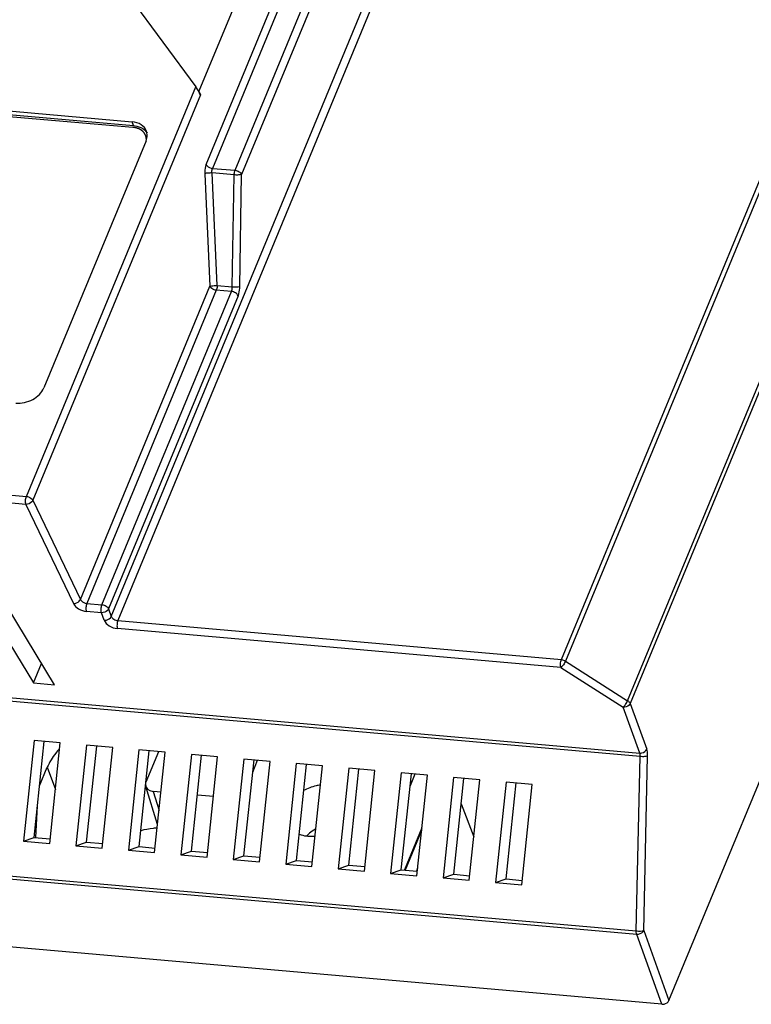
# Model space of a CAD drawing. Header units: millimetres. Extents: x -2787 to 4673, y -54 to 2046.
# Tile 80 of 124: x 1222 to 1286, y 363 to 450. Entities that reach past the tile are written whole.
import ezdxf

# ---------------------------------------------------------------- set-up
doc = ezdxf.new("R2010")
doc.units = ezdxf.units.MM
doc.header["$LTSCALE"] = 81.675
doc.layers.get('0').update_dxf_attribs({"linetype": 'CONTINUOUS'})
doc.layers.add('02___PRT_ALL_AXES', color=7, linetype='CONTINUOUS')
doc.layers.add('21', color=7, linetype='CONTINUOUS')

msp = doc.modelspace()

# ---------------------------------------------------------------- linework, layer by layer
at = {"color": 3}
for p, q in [((1229.785, 397.523), (1285.228, 531.624)), ((1285.807, 531.255), (1230.364, 397.153)), ((1269.299, 393.728), (1324.742, 527.83)), ((1325.102, 527.705), (1269.659, 393.603)), ((1275.114, 390.122), (1330.557, 524.224)), ((1330.777, 523.979), (1275.333, 389.878)), ((1278.743, 363.803), (1340.615, 513.454)), ((1238.111, 437.203), (1266.374, 505.564)), ((1266.942, 505.223), (1238.679, 436.862)), ((1240.65, 436.689), (1268.913, 505.05)), ((1269.493, 504.68), (1241.23, 436.319)), ((1256.377, 489.349), (1237.482, 443.646)), ((1231.385, 451.918), (1237.202, 444.026)), ((1222.332, 408.059), (1237.202, 444.026)), ((1237.482, 443.646), (1237.615, 443.313)), ((1237.554, 443.449), (1237.482, 443.646)), ((1209.524, 442.888), (1231.618, 440.944)), ((1237.615, 443.313), (1222.899, 407.718)), ((1209.643, 442.558), (1231.737, 440.615)), ((1231.737, 440.615), (1231.618, 440.944)), ((1232.841, 439.286), (1223.869, 417.586)), ((1238.679, 436.862), (1240.65, 436.689)), ((1237.988, 436.392), (1238.441, 426.507)), ((1239.084, 426.57), (1238.631, 436.456)), ((1240.574, 436.285), (1238.631, 436.456)), ((1240.412, 426.454), (1240.574, 436.285)), ((1241.067, 426.488), (1241.23, 436.319)), ((1227.072, 399.008), (1238.441, 426.507)), ((1239.084, 426.57), (1240.412, 426.454)), ((1239.009, 426.166), (1227.639, 398.668)), ((1228.967, 398.551), (1240.336, 426.049)), ((1240.915, 425.68), (1229.546, 398.181)), ((1240.336, 426.049), (1239.009, 426.166)), ((1177.375, 412.014), (1222.332, 408.059)), ((1222.296, 407.356), (1177.34, 411.311)), ((1222.296, 407.356), (1226.469, 398.646)), ((1222.899, 407.718), (1227.072, 399.008)), ((1214.794, 405.147), (1222.955, 391.679)), ((1224.796, 391.518), (1216.635, 404.985)), ((1227.639, 398.668), (1228.967, 398.551)), ((1228.931, 397.847), (1227.604, 397.964)), ((1229.17, 397.189), (1228.931, 397.847)), ((1229.546, 398.181), (1229.785, 397.523)), ((1230.364, 397.153), (1269.299, 393.728)), ((1269.263, 393.024), (1230.329, 396.449)), ((1180.432, 393.945), (1276.174, 385.523)), ((1276.214, 385.216), (1180.472, 393.638)), ((1222.955, 391.679), (1223.662, 393.389)), ((1269.659, 393.603), (1275.114, 390.122)), ((1269.263, 393.024), (1274.718, 389.544)), ((1222.955, 391.679), (1224.796, 391.518)), ((1276.174, 385.523), (1274.718, 389.544)), ((1275.333, 389.878), (1276.789, 385.857)), ((1223.012, 386.617), (1222.087, 377.793)), ((1225.314, 386.415), (1223.012, 386.617)), ((1223.022, 378.116), (1223.906, 386.539)), ((1224.388, 377.59), (1225.314, 386.415)), ((1227.615, 386.212), (1226.69, 377.388)), ((1229.917, 386.01), (1227.615, 386.212)), ((1227.625, 377.711), (1228.509, 386.134)), ((1228.991, 377.186), (1229.917, 386.01)), ((1232.218, 385.808), (1231.293, 376.983)), ((1234.52, 385.605), (1232.218, 385.808)), ((1232.228, 377.306), (1233.112, 385.729)), ((1233.594, 376.781), (1234.52, 385.605)), ((1236.821, 385.403), (1235.896, 376.578)), ((1239.123, 385.2), (1236.821, 385.403)), ((1236.831, 376.901), (1237.715, 385.324)), ((1238.197, 376.376), (1239.123, 385.2)), ((1241.424, 384.998), (1240.499, 376.173)), ((1243.726, 384.795), (1241.424, 384.998)), ((1241.434, 376.496), (1242.318, 384.919)), ((1242.205, 383.847), (1242.637, 384.891)), ((1242.8, 375.971), (1243.726, 384.795)), ((1275.868, 369.909), (1276.214, 385.216)), ((1276.523, 369.935), (1276.869, 385.243)), ((1223.498, 382.65), (1224.172, 384.281)), ((1224.172, 384.281), (1224.884, 382.315)), ((1246.027, 384.593), (1245.102, 375.768)), ((1248.329, 384.39), (1246.027, 384.593)), ((1246.037, 376.092), (1246.921, 384.514)), ((1247.403, 375.566), (1248.329, 384.39)), ((1250.63, 384.188), (1249.705, 375.363)), ((1252.932, 383.985), (1250.63, 384.188)), ((1250.64, 375.687), (1251.524, 384.109)), ((1252.006, 375.161), (1252.932, 383.985)), ((1255.233, 383.783), (1254.308, 374.959)), ((1257.535, 383.58), (1255.233, 383.783)), ((1255.243, 375.282), (1256.127, 383.704)), ((1256.446, 383.676), (1256.014, 382.633)), ((1256.609, 374.756), (1257.535, 383.58)), ((1259.836, 383.378), (1258.911, 374.554)), ((1262.138, 383.176), (1259.836, 383.378)), ((1259.846, 374.877), (1260.73, 383.299)), ((1261.212, 374.351), (1262.138, 383.176)), ((1264.439, 382.973), (1263.513, 374.149)), ((1266.741, 382.771), (1264.439, 382.973)), ((1264.449, 374.472), (1265.333, 382.895)), ((1265.815, 373.946), (1266.741, 382.771)), ((1223.172, 378.109), (1223.312, 380.88)), ((1257.05, 378.964), (1255.518, 375.258)), ((1257.024, 378.716), (1255.592, 375.251)), ((1180.126, 378.331), (1275.868, 369.909)), ((1275.908, 369.602), (1180.166, 378.024)), ((1222.087, 377.793), (1223.022, 378.116)), ((1222.087, 377.793), (1224.388, 377.59)), ((1223.022, 378.116), (1224.43, 377.992)), ((1226.69, 377.388), (1227.625, 377.711)), ((1226.69, 377.388), (1228.991, 377.186)), ((1227.625, 377.711), (1229.033, 377.587)), ((1231.293, 376.983), (1232.228, 377.306)), ((1231.293, 376.983), (1233.594, 376.781)), ((1232.228, 377.306), (1233.636, 377.182)), ((1235.896, 376.578), (1236.831, 376.901)), ((1235.896, 376.578), (1238.197, 376.376)), ((1236.831, 376.901), (1238.239, 376.778)), ((1240.499, 376.173), (1241.434, 376.496)), ((1240.499, 376.173), (1242.8, 375.971)), ((1241.434, 376.496), (1242.842, 376.373)), ((1245.102, 375.768), (1246.037, 376.092)), ((1246.037, 376.092), (1247.445, 375.968)), ((1245.102, 375.768), (1247.403, 375.566)), ((1249.705, 375.363), (1250.64, 375.687)), ((1249.705, 375.363), (1252.006, 375.161)), ((1250.64, 375.687), (1252.048, 375.563)), ((1254.308, 374.959), (1255.243, 375.282)), ((1255.243, 375.282), (1256.651, 375.158)), ((1256.677, 375.406), (1256.577, 375.164)), ((1254.308, 374.959), (1256.609, 374.756)), ((1258.911, 374.554), (1259.846, 374.877)), ((1258.911, 374.554), (1261.212, 374.351)), ((1259.846, 374.877), (1261.254, 374.753)), ((1263.513, 374.149), (1264.449, 374.472)), ((1264.449, 374.472), (1265.857, 374.348)), ((1263.513, 374.149), (1265.815, 373.946)), ((1278.128, 363.469), (1182.386, 371.891)), ((1278.128, 363.469), (1275.908, 369.602)), ((1276.523, 369.935), (1278.743, 363.803))]:
    msp.add_line(p, q, dxfattribs=at)
at = {"color": 4}
msp.add_line((1209.581, 442.409), (1231.675, 440.465), dxfattribs=at)
at = {"color": 3}
msp.add_ellipse((1237.321, 443.697), major_axis=(-0.32, 0.528), ratio=0.134406, start_param=-2.464622, end_param=-0.981092, dxfattribs=at)
for points, knots in [([(1232.88, 440.128), (1232.798, 440.354), (1232.425, 440.779), (1231.898, 440.919), (1231.618, 440.944)], [0, 0, 0, 0, 0.461279, 1, 1, 1, 1]), ([(1231.737, 440.615), (1231.831, 440.607), (1232.176, 440.554), (1232.513, 440.403), (1232.702, 440.233)], [0, 0, 0, 0, 0.270954, 1, 1, 1, 1]), ([(1232.841, 439.286), (1232.87, 439.356), (1232.959, 439.626), (1232.951, 439.931), (1232.88, 440.128)], [0, 0, 0, 0, 0.266202, 1, 1, 1, 1]), ([(1238.111, 437.203), (1238.087, 437.145), (1238.002, 436.884), (1237.978, 436.604), (1237.988, 436.392)], [0, 0, 0, 0, 0.227615, 1, 1, 1, 1]), ([(1238.111, 437.203), (1238.132, 437.159), (1238.274, 436.98), (1238.502, 436.878), (1238.679, 436.862)], [0, 0, 0, 0, 0.216108, 1, 1, 1, 1]), ([(1238.631, 436.456), (1238.627, 436.492), (1238.621, 436.629), (1238.64, 436.769), (1238.679, 436.862)], [0, 0, 0, 0, 0.265518, 1, 1, 1, 1]), ([(1240.574, 436.285), (1240.575, 436.321), (1240.583, 436.458), (1240.612, 436.595), (1240.65, 436.689)], [0, 0, 0, 0, 0.263216, 1, 1, 1, 1]), ([(1240.65, 436.689), (1240.777, 436.678), (1241.006, 436.597), (1241.192, 436.422), (1241.23, 436.319)], [0, 0, 0, 0, 0.537359, 1, 1, 1, 1]), ([(1238.631, 436.456), (1238.508, 436.458), (1238.293, 436.446), (1238.076, 436.422), (1237.988, 436.392)], [0, 0, 0, 0, 0.570522, 1, 1, 1, 1]), ([(1241.23, 436.319), (1241.144, 436.286), (1240.919, 436.274), (1240.701, 436.273), (1240.574, 436.285)], [0, 0, 0, 0, 0.418892, 1, 1, 1, 1]), ([(1238.441, 426.507), (1238.529, 426.537), (1238.746, 426.561), (1238.961, 426.572), (1239.084, 426.57)], [0, 0, 0, 0, 0.42948, 1, 1, 1, 1]), ([(1239.009, 426.166), (1238.949, 426.171), (1238.731, 426.22), (1238.513, 426.358), (1238.441, 426.507)], [0, 0, 0, 0, 0.264655, 1, 1, 1, 1]), ([(1239.084, 426.57), (1239.084, 426.534), (1239.075, 426.397), (1239.047, 426.26), (1239.009, 426.166)], [0, 0, 0, 0, 0.263216, 1, 1, 1, 1]), ([(1240.336, 426.049), (1240.348, 426.078), (1240.392, 426.209), (1240.41, 426.347), (1240.412, 426.454)], [0, 0, 0, 0, 0.227584, 1, 1, 1, 1]), ([(1240.412, 426.454), (1240.539, 426.442), (1240.757, 426.443), (1240.981, 426.455), (1241.067, 426.488)], [0, 0, 0, 0, 0.581108, 1, 1, 1, 1]), ([(1240.915, 425.68), (1240.939, 425.738), (1241.027, 425.999), (1241.064, 426.276), (1241.067, 426.488)], [0, 0, 0, 0, 0.227585, 1, 1, 1, 1]), ([(1240.915, 425.68), (1240.878, 425.783), (1240.691, 425.958), (1240.463, 426.038), (1240.336, 426.049)], [0, 0, 0, 0, 0.462631, 1, 1, 1, 1]), ([(1221.409, 416.252), (1221.913, 416.207), (1222.915, 416.434), (1223.69, 417.153), (1223.869, 417.586)], [0, 0, 0, 0, 0.519232, 1, 1, 1, 1]), ([(1222.296, 407.356), (1222.257, 407.464), (1222.244, 407.708), (1222.285, 407.946), (1222.332, 408.059)], [0, 0, 0, 0, 0.48318, 1, 1, 1, 1]), ([(1222.332, 408.059), (1222.391, 408.054), (1222.609, 408.006), (1222.828, 407.868), (1222.899, 407.718)], [0, 0, 0, 0, 0.264655, 1, 1, 1, 1]), ([(1222.899, 407.718), (1222.877, 407.666), (1222.739, 407.464), (1222.481, 407.351), (1222.296, 407.356)], [0, 0, 0, 0, 0.234618, 1, 1, 1, 1]), ([(1226.469, 398.646), (1226.654, 398.641), (1226.912, 398.754), (1227.05, 398.956), (1227.072, 399.008)], [0, 0, 0, 0, 0.765382, 1, 1, 1, 1]), ([(1226.469, 398.646), (1226.561, 398.454), (1226.924, 398.136), (1227.364, 397.985), (1227.604, 397.964)], [0, 0, 0, 0, 0.469828, 1, 1, 1, 1]), ([(1227.072, 399.008), (1227.094, 398.963), (1227.234, 398.783), (1227.464, 398.683), (1227.639, 398.668)], [0, 0, 0, 0, 0.220835, 1, 1, 1, 1]), ([(1227.639, 398.668), (1227.593, 398.554), (1227.552, 398.316), (1227.565, 398.072), (1227.604, 397.964)], [0, 0, 0, 0, 0.51682, 1, 1, 1, 1]), ([(1228.931, 397.847), (1228.892, 397.955), (1228.88, 398.199), (1228.92, 398.437), (1228.967, 398.551)], [0, 0, 0, 0, 0.48318, 1, 1, 1, 1]), ([(1228.967, 398.551), (1229.093, 398.54), (1229.322, 398.459), (1229.509, 398.284), (1229.546, 398.181)], [0, 0, 0, 0, 0.537369, 1, 1, 1, 1]), ([(1229.546, 398.181), (1229.525, 398.129), (1229.383, 397.928), (1229.116, 397.831), (1228.931, 397.847)], [0, 0, 0, 0, 0.233072, 1, 1, 1, 1]), ([(1229.17, 397.189), (1229.232, 397.183), (1229.472, 397.201), (1229.717, 397.358), (1229.785, 397.523)], [0, 0, 0, 0, 0.260755, 1, 1, 1, 1]), ([(1229.17, 397.189), (1229.244, 396.983), (1229.618, 396.633), (1230.075, 396.472), (1230.329, 396.449)], [0, 0, 0, 0, 0.462633, 1, 1, 1, 1]), ([(1229.785, 397.523), (1229.822, 397.42), (1230.009, 397.245), (1230.237, 397.164), (1230.364, 397.153)], [0, 0, 0, 0, 0.462631, 1, 1, 1, 1]), ([(1230.364, 397.153), (1230.317, 397.039), (1230.277, 396.802), (1230.289, 396.558), (1230.329, 396.449)], [0, 0, 0, 0, 0.51682, 1, 1, 1, 1]), ([(1269.263, 393.024), (1269.224, 393.132), (1269.212, 393.377), (1269.252, 393.614), (1269.299, 393.728)], [0, 0, 0, 0, 0.48318, 1, 1, 1, 1]), ([(1269.659, 393.603), (1269.612, 393.489), (1269.492, 393.285), (1269.348, 393.096), (1269.263, 393.024)], [0, 0, 0, 0, 0.526712, 1, 1, 1, 1]), ([(1274.718, 389.544), (1274.803, 389.616), (1274.948, 389.805), (1275.067, 390.008), (1275.114, 390.122)], [0, 0, 0, 0, 0.473265, 1, 1, 1, 1]), ([(1275.114, 390.122), (1275.141, 390.105), (1275.229, 390.041), (1275.306, 389.952), (1275.333, 389.878)], [0, 0, 0, 0, 0.281279, 1, 1, 1, 1]), ([(1275.333, 389.878), (1275.312, 389.826), (1275.171, 389.624), (1274.903, 389.528), (1274.718, 389.544)], [0, 0, 0, 0, 0.233072, 1, 1, 1, 1]), ([(1225.243, 385.899), (1225.127, 385.775), (1224.701, 385.286), (1224.355, 384.723), (1224.172, 384.281)], [0, 0, 0, 0, 0.261923, 1, 1, 1, 1]), ([(1276.174, 385.523), (1276.236, 385.518), (1276.476, 385.535), (1276.721, 385.692), (1276.789, 385.857)], [0, 0, 0, 0, 0.260755, 1, 1, 1, 1]), ([(1276.869, 385.243), (1276.871, 385.301), (1276.868, 385.507), (1276.839, 385.716), (1276.789, 385.857)], [0, 0, 0, 0, 0.278949, 1, 1, 1, 1]), ([(1276.214, 385.216), (1276.215, 385.245), (1276.213, 385.348), (1276.199, 385.453), (1276.174, 385.523)], [0, 0, 0, 0, 0.27895, 1, 1, 1, 1]), ([(1276.869, 385.243), (1276.783, 385.213), (1276.559, 385.204), (1276.341, 385.205), (1276.214, 385.216)], [0, 0, 0, 0, 0.418132, 1, 1, 1, 1]), ([(1233.822, 378.943), (1233.701, 378.934), (1233.214, 378.889), (1232.731, 378.798), (1232.375, 378.705)], [0, 0, 0, 0, 0.247019, 1, 1, 1, 1]), ([(1275.908, 369.602), (1275.901, 369.623), (1275.873, 369.723), (1275.866, 369.828), (1275.868, 369.909)], [0, 0, 0, 0, 0.215876, 1, 1, 1, 1]), ([(1275.868, 369.909), (1275.995, 369.897), (1276.213, 369.896), (1276.437, 369.906), (1276.523, 369.935)], [0, 0, 0, 0, 0.581868, 1, 1, 1, 1]), ([(1276.523, 369.935), (1276.502, 369.883), (1276.36, 369.682), (1276.093, 369.586), (1275.908, 369.602)], [0, 0, 0, 0, 0.233072, 1, 1, 1, 1]), ([(1278.128, 363.469), (1278.19, 363.464), (1278.43, 363.481), (1278.675, 363.638), (1278.743, 363.803)], [0, 0, 0, 0, 0.260779, 1, 1, 1, 1])]:
    msp.add_open_spline(points, degree=3, knots=knots, dxfattribs=at)
at = {"color": 4}
for points, knots in [([(1232.815, 439.72), (1232.803, 439.744), (1232.786, 439.78), (1232.766, 439.821), (1232.755, 439.845), (1232.746, 439.863), (1232.739, 439.878), (1232.733, 439.89), (1232.73, 439.897), (1232.727, 439.903), (1232.725, 439.907), (1232.724, 439.909), (1232.723, 439.911), (1232.722, 439.912), (1232.721, 439.914), (1232.717, 439.918), (1232.712, 439.924), (1232.706, 439.932), (1232.699, 439.94), (1232.691, 439.951), (1232.676, 439.97), (1232.654, 439.996), (1232.633, 440.023), (1232.617, 440.042), (1232.609, 440.053), (1232.602, 440.061), (1232.596, 440.069), (1232.591, 440.075), (1232.588, 440.079), (1232.586, 440.081), (1232.585, 440.082), (1232.584, 440.083), (1232.582, 440.085), (1232.578, 440.088), (1232.572, 440.093), (1232.565, 440.098), (1232.554, 440.108), (1232.54, 440.119), (1232.523, 440.132), (1232.507, 440.146), (1232.49, 440.16), (1232.473, 440.173), (1232.456, 440.187), (1232.442, 440.198), (1232.431, 440.207), (1232.424, 440.213), (1232.418, 440.218), (1232.414, 440.221), (1232.411, 440.224), (1232.408, 440.226), (1232.406, 440.228), (1232.403, 440.229), (1232.4, 440.231), (1232.396, 440.233), (1232.391, 440.236), (1232.384, 440.239), (1232.376, 440.244), (1232.362, 440.251), (1232.345, 440.26), (1232.325, 440.271), (1232.305, 440.281), (1232.285, 440.292), (1232.265, 440.303), (1232.244, 440.313), (1232.228, 440.322), (1232.214, 440.329), (1232.206, 440.334), (1232.199, 440.337), (1232.195, 440.34), (1232.192, 440.341), (1232.19, 440.342), (1232.188, 440.343), (1232.186, 440.343), (1232.18, 440.345), (1232.171, 440.348), (1232.16, 440.352), (1232.148, 440.356), (1232.133, 440.361), (1232.106, 440.369), (1232.068, 440.382), (1232.03, 440.394), (1232.003, 440.403), (1231.987, 440.408), (1231.976, 440.412), (1231.964, 440.416), (1231.956, 440.418), (1231.95, 440.42), (1231.948, 440.421), (1231.946, 440.422), (1231.944, 440.422), (1231.94, 440.423), (1231.935, 440.423), (1231.926, 440.425), (1231.916, 440.427), (1231.899, 440.429), (1231.878, 440.433), (1231.852, 440.437), (1231.819, 440.442), (1231.76, 440.452), (1231.709, 440.46), (1231.675, 440.465)], [0, 0, 0, 0, 0.0625, 0.09375, 0.109375, 0.125, 0.140625, 0.148438, 0.15625, 0.160156, 0.164062, 0.166016, 0.166992, 0.167969, 0.169922, 0.171875, 0.179688, 0.1875, 0.195312, 0.203125, 0.21875, 0.25, 0.28125, 0.296875, 0.304688, 0.3125, 0.320312, 0.328125, 0.330078, 0.332031, 0.333008, 0.333984, 0.335938, 0.339844, 0.34375, 0.351562, 0.359375, 0.375, 0.390625, 0.40625, 0.421875, 0.4375, 0.453125, 0.46875, 0.476562, 0.484375, 0.488281, 0.492188, 0.496094, 0.498047, 0.5, 0.501953, 0.503906, 0.507812, 0.511719, 0.515625, 0.523438, 0.53125, 0.546875, 0.5625, 0.578125, 0.59375, 0.609375, 0.625, 0.640625, 0.648438, 0.65625, 0.660156, 0.664062, 0.666016, 0.666992, 0.667969, 0.669922, 0.671875, 0.679688, 0.6875, 0.695312, 0.703125, 0.71875, 0.75, 0.78125, 0.796875, 0.804688, 0.8125, 0.820312, 0.828125, 0.830078, 0.832031, 0.833008, 0.833984, 0.835938, 0.839844, 0.84375, 0.851562, 0.859375, 0.875, 0.890625, 0.90625, 0.9375, 1, 1, 1, 1]), ([(1232.828, 439.679), (1232.828, 439.68), (1232.828, 439.681), (1232.827, 439.682), (1232.827, 439.683), (1232.827, 439.684), (1232.826, 439.685), (1232.826, 439.686), (1232.826, 439.688), (1232.825, 439.69), (1232.825, 439.691), (1232.824, 439.692), (1232.824, 439.693), (1232.824, 439.693), (1232.824, 439.694), (1232.823, 439.695), (1232.823, 439.696), (1232.823, 439.696), (1232.823, 439.696), (1232.823, 439.697), (1232.822, 439.698), (1232.822, 439.7), (1232.821, 439.701), (1232.821, 439.703), (1232.82, 439.704), (1232.82, 439.705), (1232.82, 439.706), (1232.82, 439.706), (1232.819, 439.707), (1232.819, 439.708), (1232.819, 439.709), (1232.819, 439.709), (1232.819, 439.709), (1232.818, 439.71), (1232.818, 439.711), (1232.817, 439.713), (1232.816, 439.716), (1232.815, 439.719), (1232.815, 439.72)], [0, 0, 0, 0, 0.0625, 0.125, 0.15625, 0.171875, 0.1875, 0.21875, 0.25, 0.28125, 0.3125, 0.328125, 0.34375, 0.375, 0.40625, 0.4375, 0.46875, 0.484375, 0.5, 0.515625, 0.53125, 0.5625, 0.59375, 0.625, 0.65625, 0.671875, 0.6875, 0.71875, 0.75, 0.78125, 0.8125, 0.828125, 0.835938, 0.84375, 0.859375, 0.875, 0.9375, 1, 1, 1, 1]), ([(1232.862, 439.51), (1232.861, 439.517), (1232.86, 439.527), (1232.858, 439.54), (1232.857, 439.549), (1232.856, 439.556), (1232.855, 439.56), (1232.855, 439.563), (1232.854, 439.567), (1232.853, 439.572), (1232.852, 439.578), (1232.851, 439.583), (1232.85, 439.588), (1232.849, 439.592), (1232.849, 439.595), (1232.848, 439.598), (1232.848, 439.601), (1232.846, 439.607), (1232.845, 439.615), (1232.842, 439.625), (1232.84, 439.633), (1232.839, 439.64), (1232.838, 439.644), (1232.837, 439.646), (1232.837, 439.648), (1232.836, 439.65), (1232.835, 439.653), (1232.834, 439.659), (1232.831, 439.667), (1232.829, 439.675), (1232.828, 439.679)], [0, 0, 0, 0, 0.125, 0.1875, 0.25, 0.28125, 0.3125, 0.328125, 0.34375, 0.375, 0.40625, 0.4375, 0.46875, 0.484375, 0.5, 0.515625, 0.53125, 0.5625, 0.625, 0.6875, 0.75, 0.78125, 0.8125, 0.828125, 0.835938, 0.84375, 0.859375, 0.875, 0.9375, 1, 1, 1, 1]), ([(1232.867, 439.406), (1232.867, 439.408), (1232.867, 439.412), (1232.867, 439.416), (1232.867, 439.419), (1232.867, 439.421), (1232.867, 439.423), (1232.867, 439.426), (1232.866, 439.431), (1232.866, 439.436), (1232.866, 439.446), (1232.866, 439.455), (1232.865, 439.464), (1232.865, 439.47), (1232.865, 439.474), (1232.864, 439.476), (1232.864, 439.477), (1232.864, 439.48), (1232.864, 439.482), (1232.864, 439.485), (1232.864, 439.487), (1232.864, 439.488), (1232.863, 439.489), (1232.863, 439.491), (1232.863, 439.492), (1232.863, 439.496), (1232.862, 439.502), (1232.862, 439.507), (1232.862, 439.51)], [0, 0, 0, 0, 0.0625, 0.125, 0.15625, 0.171875, 0.1875, 0.21875, 0.25, 0.3125, 0.375, 0.5, 0.5625, 0.625, 0.65625, 0.671875, 0.6875, 0.71875, 0.75, 0.78125, 0.8125, 0.828125, 0.835938, 0.84375, 0.859375, 0.875, 0.9375, 1, 1, 1, 1])]:
    msp.add_open_spline(points, degree=3, knots=knots, dxfattribs=at)
at = {"color": 3}
for points in [[(1232.702, 440.233), (1232.79, 440.155), (1232.867, 440.061), (1232.925, 439.959)], [(1269.299, 393.728), (1269.425, 393.717), (1269.552, 393.671), (1269.659, 393.603)]]:
    msp.add_open_spline(points, degree=3, dxfattribs=at)
at = {"layer": '02___PRT_ALL_AXES', "color": 3}
for centre, radius, start, end in [((1249.302, 376.004), 3.255, 135.61555, 136.36311), ((1249.356, 375.951), 3.331, 133.29152, 135.60967)]:
    msp.add_arc(centre, radius, start, end, dxfattribs=at)
for points, knots in [([(1248.152, 382.706), (1248.024, 382.691), (1247.512, 382.605), (1247.016, 382.421), (1246.672, 382.235)], [0, 0, 0, 0, 0.248204, 1, 1, 1, 1]), ([(1247.742, 378.874), (1247.681, 378.838), (1247.444, 378.691), (1247.224, 378.518), (1247.073, 378.375)], [0, 0, 0, 0, 0.255081, 1, 1, 1, 1]), ([(1246.271, 378.399), (1246.331, 378.377), (1246.58, 378.294), (1246.84, 378.247), (1247.039, 378.23)], [0, 0, 0, 0, 0.241619, 1, 1, 1, 1]), ([(1247.039, 378.23), (1247.091, 378.225), (1247.306, 378.212), (1247.521, 378.218), (1247.683, 378.233)], [0, 0, 0, 0, 0.245055, 1, 1, 1, 1])]:
    msp.add_open_spline(points, degree=3, knots=knots, dxfattribs=at)
at = {"layer": '21', "color": 3}
for p, q in [((1232.849, 382.991), (1233.951, 385.655)), ((1233.853, 379.253), (1232.822, 382.593)), ((1233.46, 382.162), (1233.982, 380.474)), ((1234.152, 382.101), (1233.46, 382.162)), ((1238.755, 381.696), (1237.347, 381.82)), ((1260.496, 381.071), (1261.613, 378.173))]:
    msp.add_line(p, q, dxfattribs=at)
msp.add_ellipse((1233.77, 382.911), major_axis=(0.941, 0.341), ratio=0.713625, start_param=9.145246, end_param=10.417147, dxfattribs=at)

doc.saveas('drawing.dxf')
